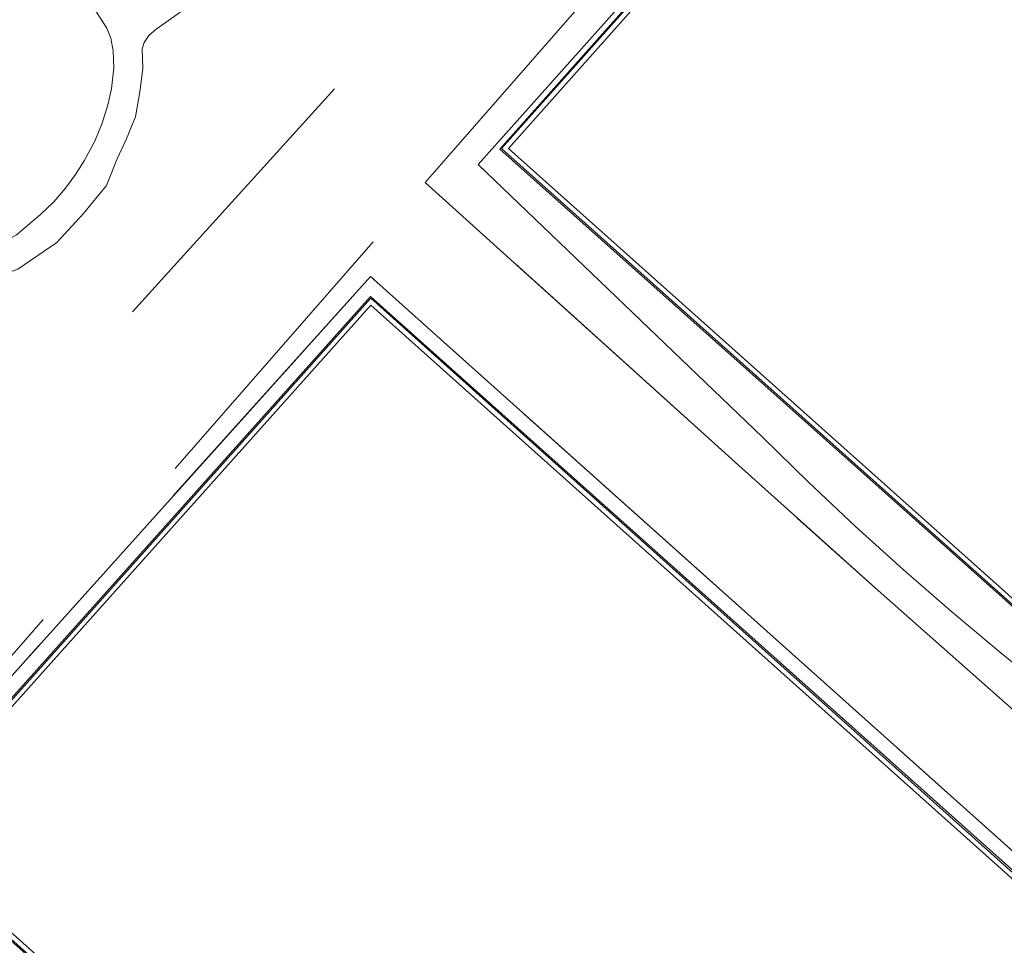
# Model space of a CAD drawing. Header units: metres. Extents: x 113074 to 114313, y 482627 to 483855.
# Tile 8 of 78: x 113784 to 113883, y 482833 to 482926. Entities that reach past the tile are written whole.
import ezdxf

# ---------------------------------------------------------------- set-up
doc = ezdxf.new("R2010")
doc.units = ezdxf.units.M
doc.header["$MEASUREMENT"] = 0
doc.linetypes.add('DGN Style 2', pattern=[50.429501, 30.257701, -20.1718])
for name, color, linetype, lineweight in [('BGT-Lijnen - BTD Groenvoorziening  bosplantsoen (v)', 94, 'Continuous', 13), ('BGT-Lijnen - BTD Groenvoorziening  gras- en kruidachtigen (v)', 94, 'Continuous', 13), ('BGT-Lijnen - OTD Gesloten verharding  asfalt (v)', 7, 'Continuous', 13), ('BGT-Lijnen - OTD Gesloten verharding  kunststof (v)', 7, 'Continuous', 13), ('BGT-Lijnen - OTD Open verharding  beton element (v)', 7, 'Continuous', 13), ('BGT-Lijnen - OTD Open verharding  betonstraatstenen(v)', 7, 'Continuous', 13), ('BGT-Lijnen - OTD Open verharding  tegels (v)', 7, 'Continuous', 13), ('BGT-Lijnen - SHD Hek (l)', 211, 'Continuous', 13), ('BGT-Lijnen - WGD Voetpad (v)', 7, 'Continuous', 13)]:
    doc.layers.add(name, color=color, linetype=linetype, lineweight=lineweight)

msp = doc.modelspace()

# ---------------------------------------------------------------- linework, layer by layer
at = {"layer": 'BGT-Lijnen - BTD Groenvoorziening  bosplantsoen (v)', "linetype": 'DGN Style 2', "lineweight": 13, "flags": 128}
for points in [[(113761.619, 482858.965), (113826.561, 482930.61), (113837.72, 482943.022)], [(113806.734, 482930.813), (113800.591, 482926.684), (113797.894, 482924.75)], [(113797.894, 482924.75), (113797.139, 482924.12), (113796.67, 482923.432)], [(113796.67, 482923.432), (113796.457, 482922.798), (113796.54, 482920.835)], [(113796.54, 482920.835), (113796.284, 482918.648), (113795.802, 482915.964)], [(113795.802, 482915.964), (113794.846, 482913.669), (113793.96, 482911.723)], [(113793.96, 482911.723), (113792.892, 482909.054), (113790.57, 482906.214)], [(113790.57, 482906.214), (113787.875, 482903.32), (113783.969, 482900.638)]]:
    msp.add_lwpolyline(points, dxfattribs=at)
at = {"layer": 'BGT-Lijnen - BTD Groenvoorziening  gras- en kruidachtigen (v)', "linetype": 'DGN Style 2', "lineweight": 13, "flags": 128}
for points in [[(113793.333, 482923.866), (113792.907, 482924.851), (113791.822, 482926.578)], [(113793.605, 482920.863), (113793.541, 482922.595), (113793.333, 482923.866)], [(113793.024, 482917.14), (113793.39, 482918.775), (113793.605, 482920.863)], [(113791.693, 482913.494), (113792.443, 482915.322), (113793.024, 482917.14)], [(113789.76, 482910.134), (113790.621, 482911.525), (113791.693, 482913.494)], [(113787.582, 482907.401), (113788.774, 482908.783), (113789.76, 482910.134)], [(113856.472, 482880.88), (113824.951, 482909.355), (113765.267, 482841.108)], [(113783.816, 482904.083), (113786.242, 482906.133), (113787.582, 482907.401)], [(113765.863, 482840.299), (113819.428, 482899.909), (113902.352, 482825.722)], [(113884.979, 482855.51), (113870.512, 482868.309), (113856.472, 482880.88)]]:
    msp.add_lwpolyline(points, dxfattribs=at)
at = {"layer": 'BGT-Lijnen - OTD Gesloten verharding  asfalt (v)', "linetype": 'Continuous', "lineweight": 13, "flags": 128}
for points in [[(113876.86, 482968.713), (113827.995, 482912.836), (113824.951, 482909.355)], [(113830.267, 482911.14), (113879.549, 482966.362), (113876.86, 482968.713)], [(113858.871, 482883.729), (113830.267, 482911.14)], [(113824.951, 482909.355), (113856.472, 482880.88), (113870.512, 482868.309)], [(113868.226, 482874.772), (113863.506, 482879.207), (113858.871, 482883.729)], [(113877.911, 482866.175), (113873.028, 482870.428), (113868.226, 482874.772)], [(113870.512, 482868.309), (113884.979, 482855.51), (113905.655, 482837.291)], [(113887.914, 482857.949), (113882.874, 482862.015), (113877.911, 482866.175)]]:
    msp.add_lwpolyline(points, dxfattribs=at)
at = {"layer": 'BGT-Lijnen - OTD Gesloten verharding  kunststof (v)', "linetype": 'Continuous', "lineweight": 13, "flags": 128}
for points in [[(113960.604, 482894.58), (113880.673, 482965.913), (113833.318, 482912.758)], [(113833.318, 482912.758), (113913.281, 482841.424), (113960.604, 482894.58)], [(113819.473, 482897), (113772.034, 482843.991), (113851.919, 482772.565)], [(113851.919, 482772.565), (113899.385, 482825.549), (113819.473, 482897)]]:
    msp.add_lwpolyline(points, dxfattribs=at)
at = {"layer": 'BGT-Lijnen - OTD Open verharding  beton element (v)', "linetype": 'Continuous', "lineweight": 13, "flags": 128}
for points in [[(113880.633, 482966.623), (113832.627, 482912.751)], [(113833.318, 482912.758), (113880.673, 482965.913), (113960.604, 482894.58)], [(113832.627, 482912.751), (113913.338, 482840.743), (113961.311, 482894.616)], [(113960.604, 482894.58), (113913.281, 482841.424), (113833.318, 482912.758)], [(113819.479, 482897.732), (113771.341, 482843.935), (113851.923, 482771.824)], [(113851.919, 482772.565), (113772.034, 482843.991), (113819.473, 482897)], [(113819.473, 482897), (113899.385, 482825.549), (113851.919, 482772.565)], [(113851.923, 482771.824), (113900.062, 482825.596), (113819.479, 482897.732)]]:
    msp.add_lwpolyline(points, dxfattribs=at)
at = {"layer": 'BGT-Lijnen - OTD Open verharding  betonstraatstenen(v)', "linetype": 'Continuous', "lineweight": 13, "flags": 128}
for points in [[(113880.239, 482967.134), (113879.549, 482966.362), (113830.267, 482911.14)], [(113832.627, 482912.751), (113880.633, 482966.623), (113891.048, 482957.273)], [(113914.543, 482839.639), (113913.338, 482840.743), (113832.627, 482912.751)], [(113830.267, 482911.14), (113858.871, 482883.729), (113863.506, 482879.207)], [(113863.506, 482879.207), (113868.226, 482874.772), (113873.028, 482870.428)], [(113873.028, 482870.428), (113877.911, 482866.175), (113882.874, 482862.015)], [(113882.874, 482862.015), (113887.914, 482857.949), (113908.408, 482841.144)]]:
    msp.add_lwpolyline(points, dxfattribs=at)
at = {"layer": 'BGT-Lijnen - OTD Open verharding  tegels (v)', "linetype": 'Continuous', "lineweight": 13, "flags": 128}
for points in [[(113902.352, 482825.722), (113819.428, 482899.909), (113765.863, 482840.299)], [(113851.923, 482771.824), (113771.341, 482843.935), (113819.479, 482897.732)], [(113819.479, 482897.732), (113900.062, 482825.596), (113851.923, 482771.824)]]:
    msp.add_lwpolyline(points, dxfattribs=at)
at = {"layer": 'BGT-Lijnen - SHD Hek (l)', "linetype": 'Continuous', "lineweight": 13, "flags": 128}
for points in [[(113832.461, 482912.704), (113913.357, 482840.573), (113961.46, 482894.646), (113880.568, 482966.758), (113832.461, 482912.704)], [(113851.987, 482771.659), (113900.259, 482825.705), (113819.434, 482897.9), (113771.151, 482843.915), (113851.987, 482771.659)]]:
    msp.add_lwpolyline(points, dxfattribs=at)
at = {"layer": 'BGT-Lijnen - WGD Voetpad (v)', "linetype": 'Continuous', "lineweight": 13, "flags": 128}
for points in [[(113794.938, 482928.674), (113791.822, 482926.578), (113792.907, 482924.851)], [(113797.139, 482924.12), (113797.894, 482924.75), (113800.591, 482926.684)], [(113792.907, 482924.851), (113793.333, 482923.866), (113793.541, 482922.595)], [(113796.457, 482922.798), (113796.67, 482923.432), (113797.139, 482924.12)], [(113796.284, 482918.648), (113796.54, 482920.835), (113796.457, 482922.798)], [(113793.541, 482922.595), (113793.605, 482920.863), (113793.39, 482918.775)], [(113793.39, 482918.775), (113793.024, 482917.14), (113792.443, 482915.322)], [(113794.846, 482913.669), (113795.802, 482915.964), (113796.284, 482918.648)], [(113792.443, 482915.322), (113791.693, 482913.494), (113790.621, 482911.525)], [(113792.892, 482909.054), (113793.96, 482911.723), (113794.846, 482913.669)], [(113790.621, 482911.525), (113789.76, 482910.134), (113788.774, 482908.783)], [(113788.774, 482908.783), (113787.582, 482907.401), (113786.242, 482906.133)], [(113787.875, 482903.32), (113790.57, 482906.214), (113792.892, 482909.054)], [(113786.242, 482906.133), (113783.816, 482904.083), (113782.465, 482903.324)], [(113780.268, 482899.318), (113783.969, 482900.638), (113787.875, 482903.32)]]:
    msp.add_lwpolyline(points, dxfattribs=at)

doc.saveas('drawing.dxf')
